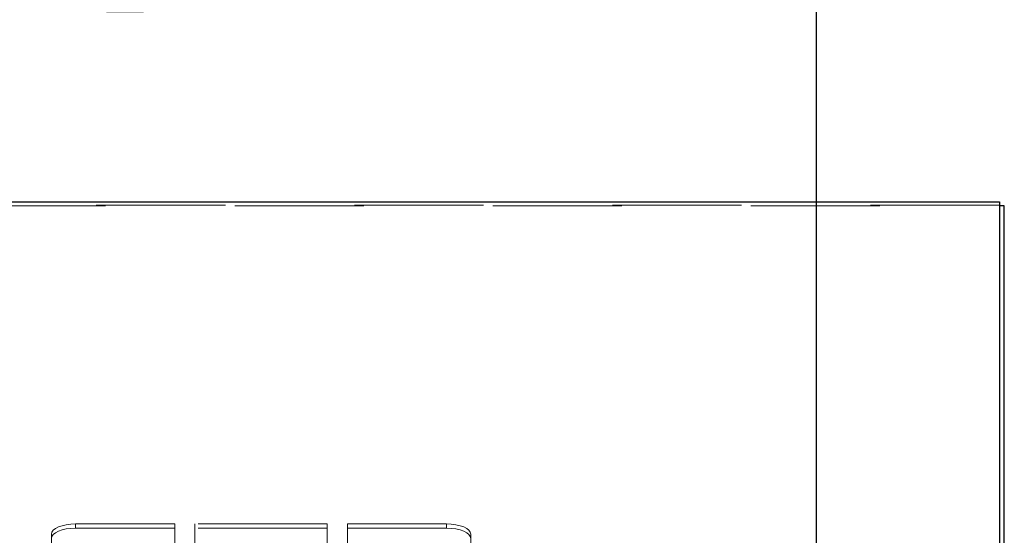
# Model space of a CAD drawing. Header units: inches. Extents: x 0.2 to 10.8, y 0.2 to 8.2.
# Tile 102 of 176: x 4.167 to 4.93, y 5.133 to 5.533. Entities that reach past the tile are written whole.
import ezdxf

# ---------------------------------------------------------------- set-up
doc = ezdxf.new("R2010")
doc.units = ezdxf.units.IN
doc.header["$MEASUREMENT"] = 0
doc.linetypes.add('HIDDEN', pattern=[0.075, 0.05, -0.025])
doc.layers.add('DIMENSIONS', color=140, linetype='Continuous')
doc.styles.add('SLDTEXTSTYLE0', font='TXT', dxfattribs={"width": 0.7})
doc.dimstyles.new('SLDDIMSTYLE0', dxfattribs={"dimtxt": 0.084961, "dimasz": 0.13, "dimexe": 0, "dimexo": 0.0625, "dimgap": 0.02124, "dimtad": 0, "dimtih": 1, "dimtoh": 1, "dimlfac": 20, "dimrnd": 1e-09, "dimzin": 12, "dimdsep": 46, "dimtxsty": 'SLDTEXTSTYLE0', "dimsah": 1, "dimcen": 0.09, "dimadec": 0, "dimazin": 3, "dimtfac": 1, "dimtofl": 0, "dimtmove": 0, "dimatfit": 3, "dimfxl": 0, "dimfrac": 2, "dimtolj": 1, "dimtzin": 12, "dimarcsym": 0})

# ---------------------------------------------------------------- blocks, each defined once
blk = doc.blocks.new('_D')
at = {"layer": 'DIMENSIONS'}
for p, q in [((3.27541, 4.99592), (3.27541, 5.79877)), ((4.78418, 4.99592), (4.78418, 5.79877)), ((3.27541, 5.67377), (3.79589, 5.67377)), ((3.91102, 5.67377), (3.88249, 5.67377)), ((3.88249, 5.67377), (3.88249, 5.53874)), ((4.23417, 5.67377), (4.2627, 5.67377)), ((4.2627, 5.67377), (4.2627, 5.53874)), ((4.78418, 5.67377), (4.34931, 5.67377)), ((3.88249, 5.53874), (3.91102, 5.53874)), ((4.2627, 5.53874), (4.23417, 5.53874))]:
    blk.add_line(p, q, dxfattribs=at)
for points in [[(3.27541, 5.67377), (3.40541, 5.65377), (3.40541, 5.69377)], [(4.78418, 5.67377), (4.65418, 5.69377), (4.65418, 5.65377)]]:
    blk.add_solid(points, dxfattribs=at)
at = {"layer": 'DIMENSIONS', "char_height": 0.083333, "attachment_point": 1, "style": 'SLDTEXTSTYLE0'}
for s, insert in [('30.18', (3.91102, 5.80021)), ('766.5', (3.91102, 5.64616))]:
    blk.add_mtext(s, dxfattribs=dict(at, insert=insert))

msp = doc.modelspace()

# ---------------------------------------------------------------- linework, layer by layer
at = {"color": 7, "linetype": 'Continuous', "lineweight": 25}
for p, q in [((3.1334259, 5.3914503), (4.9262259, 5.3914503)), ((4.9262259, 5.3914503), (4.9262259, 5.1218846)), ((4.9298259, 5.3881876), (4.9262259, 5.3881876)), ((4.9298259, 5.1179369), (4.9298259, 5.3881876))]:
    msp.add_line(p, q, dxfattribs=at)
at = {"color": 7, "linetype": 'HIDDEN', "lineweight": 18}
for p, q in [((3.1334259, 5.3881876), (4.9262259, 5.3881876)), ((4.9262259, 5.3887596), (3.1352259, 5.3887596)), ((4.2870134, 5.141645), (4.2101259, 5.141645)), ((4.2101259, 5.1383823), (4.2101259, 5.141645)), ((4.2870134, 5.1383823), (4.2101259, 5.1383823)), ((4.2870134, 5.1244761), (4.2870134, 5.141645)), ((4.3026384, 5.1244761), (4.3026384, 5.141645)), ((4.4051134, 5.141645), (4.3026384, 5.141645)), ((4.4051134, 5.1383823), (4.3026384, 5.1383823)), ((4.4051134, 5.1244761), (4.4051134, 5.141645)), ((4.4207384, 5.1244761), (4.4207384, 5.141645)), ((4.4976259, 5.141645), (4.4207384, 5.141645)), ((4.4976259, 5.1383823), (4.4207384, 5.1383823)), ((4.4976259, 5.141645), (4.4976259, 5.1383823)), ((4.1913759, 5.1149778), (4.1913759, 5.1337209)), ((4.5163759, 5.1149778), (4.5163759, 5.1337209))]:
    msp.add_line(p, q, dxfattribs=at)
at = {"color": 7, "linetype": 'HIDDEN', "lineweight": 18, "flags": 128}
for points in [[(4.2101259, 5.141645), (4.2064679, 5.1414927), (4.2029505, 5.1410418), (4.1997089, 5.1403095), (4.1968676, 5.1393241), (4.1945358, 5.1381233), (4.1928031, 5.1367533), (4.1917361, 5.1352668), (4.1913759, 5.1337209)], [(4.1913759, 5.1304582), (4.1917361, 5.1320041), (4.1928031, 5.1334906), (4.1945358, 5.1348606), (4.1968676, 5.1360614), (4.1997089, 5.1370468), (4.2029505, 5.1377791), (4.2064679, 5.13823), (4.2101259, 5.1383823)], [(4.5163759, 5.1337209), (4.5160156, 5.1352668), (4.5149486, 5.1367533), (4.5132159, 5.1381233), (4.5108841, 5.1393241), (4.5080428, 5.1403095), (4.5048012, 5.1410418), (4.5012838, 5.1414927), (4.4976259, 5.141645)], [(4.4976259, 5.1383823), (4.5012838, 5.13823), (4.5048012, 5.1377791), (4.5080428, 5.1370468), (4.5108841, 5.1360614), (4.5132159, 5.1348606), (4.5149486, 5.1334906), (4.5160156, 5.1320041), (4.5163759, 5.1304582)]]:
    msp.add_lwpolyline(points, dxfattribs=at)

# ---------------------------------------------------------------- dimensions: what is measured, and where the dimension line sits
at = {"layer": 'DIMENSIONS'}
dim = msp.add_linear_dim(base=(4.7841803, 5.6737704), p1=(3.2754136, 4.9459176), p2=(4.7841803, 4.9459176), dimstyle='SLDDIMSTYLE0', dxfattribs=at)
dim.commit()
dim.dimension.update_dxf_attribs({"geometry": '_D', "text_midpoint": (4.0725988, 5.6737704), "dimtype": 160})

doc.saveas('drawing.dxf')
